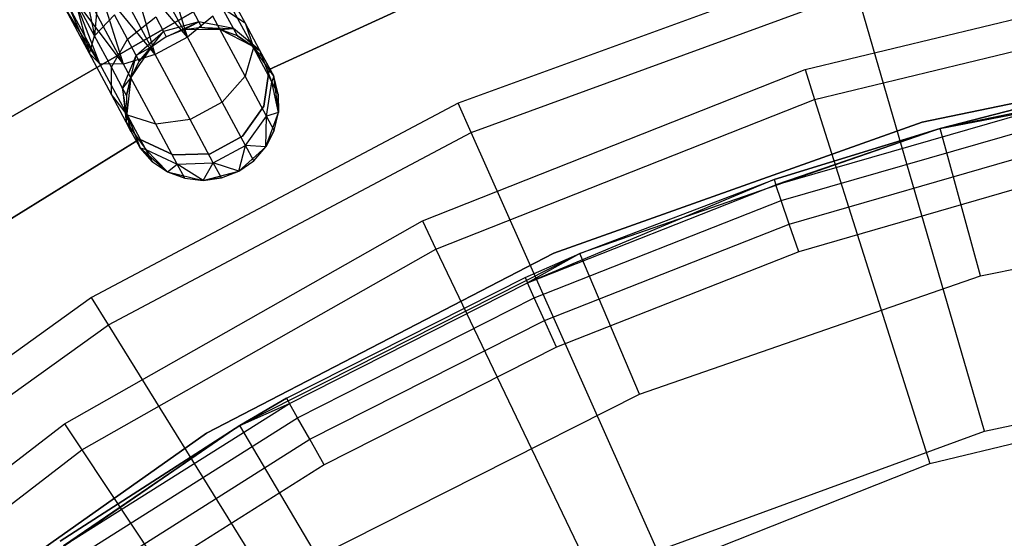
# Model space of a CAD drawing. Extents: x -102 to 101, y -101 to 102.
# Tile 111 of 256: x -22.65 to -9.77, y 30.58 to 37.37. Entities that reach past the tile are written whole.
import ezdxf

# ---------------------------------------------------------------- set-up
doc = ezdxf.new("R2010")
doc.units = 0
doc.header["$LTSCALE"] = 25.4
doc.layers.get('0').update_dxf_attribs({"linetype": 'CONTINUOUS'})

# ---------------------------------------------------------------- blocks, each defined once
blk = doc.blocks.new('NL2500012268_STL')
at = {"color": 0}
for p, q in [((82.912, 37.217, 326.755), (82.573, 38.325, 326.615)), ((82.912, 37.217, 326.755), (82.573, 38.325, 326.615)), ((82.912, 37.217, 326.755), (82.374, 38.218, 326.529)), ((82.912, 37.217, 326.755), (82.374, 38.218, 326.529)), ((91.558, 38.219, 299), (86.457, 36.353, 299)), ((91.558, 38.219, 299), (86.457, 36.353, 299)), ((79.015, 35.258, 336), (83.926, 38.093, 336)), ((83.926, 38.093, 328.5), (79.015, 35.258, 328.5)), ((83.926, 38.093, 328.5), (79.015, 35.258, 328.5)), ((79.015, 35.258, 336), (83.926, 38.093, 336)), ((82.912, 37.217, 326.755), (82.163, 38.105, 326.5)), ((82.912, 37.217, 326.755), (82.163, 38.105, 326.5)), ((82.49, 36.99, 326.755), (82.163, 38.105, 326.5)), ((82.49, 36.99, 326.755), (82.163, 38.105, 326.5)), ((83.984, 36.793, 335), (86.849, 38.111, 335)), ((86.849, 38.111, 333), (83.984, 36.793, 333)), ((86.849, 38.111, 333), (83.984, 36.793, 333)), ((83.984, 36.793, 335), (86.849, 38.111, 335)), ((90.996, 36.794, 299), (96.231, 38.057, 299)), ((90.996, 36.794, 299), (96.231, 38.057, 299)), ((82.49, 36.99, 326.755), (81.952, 37.992, 326.529)), ((82.49, 36.99, 326.755), (81.952, 37.992, 326.529)), ((83.667, 37.404, 328.171), (83.378, 37.941, 327.764)), ((83.667, 37.404, 328.171), (83.378, 37.941, 327.764)), ((82.077, 36.865, 326.961), (81.579, 37.792, 326.751)), ((82.077, 36.865, 326.961), (81.579, 37.792, 326.751)), ((81.579, 37.792, 328.249), (81.697, 37.233, 328.177)), ((81.579, 37.792, 328.249), (81.697, 37.233, 328.177)), ((81.754, 37.885, 328.385), (81.697, 37.233, 328.177)), ((81.754, 37.885, 328.385), (81.697, 37.233, 328.177)), ((82.49, 36.99, 326.755), (81.754, 37.885, 326.615)), ((82.49, 36.99, 326.755), (81.754, 37.885, 326.615)), ((82.077, 36.865, 326.961), (81.754, 37.885, 326.615)), ((82.077, 36.865, 326.961), (81.754, 37.885, 326.615)), ((86.627, 35.97, 323.005), (91.675, 37.816, 323.005)), ((86.627, 35.97, 323.005), (91.675, 37.816, 323.005)), ((93.345, 32.059, 329), (91.675, 37.816, 323.005)), ((93.345, 32.059, 329), (91.675, 37.816, 323.005)), ((81.766, 36.869, 327.325), (81.289, 37.636, 327.379)), ((81.766, 36.869, 327.325), (81.289, 37.636, 327.379)), ((81.629, 37.002, 327.764), (81.289, 37.636, 327.379)), ((81.629, 37.002, 327.764), (81.289, 37.636, 327.621)), ((81.629, 37.002, 327.764), (81.289, 37.636, 327.379)), ((81.629, 37.002, 327.764), (81.289, 37.636, 327.621)), ((81.766, 36.869, 327.325), (81.339, 37.663, 327.145)), ((81.766, 36.869, 327.325), (81.339, 37.663, 327.145)), ((81.339, 37.663, 327.855), (81.629, 37.002, 327.764)), ((81.339, 37.663, 327.855), (81.629, 37.002, 327.764)), ((82.077, 36.865, 326.961), (81.438, 37.716, 326.932)), ((82.077, 36.865, 326.961), (81.438, 37.716, 326.932)), ((81.766, 36.869, 327.325), (81.438, 37.716, 326.932)), ((81.766, 36.869, 327.325), (81.438, 37.716, 326.932)), ((81.697, 37.233, 328.177), (81.438, 37.716, 328.068)), ((81.438, 37.716, 328.068), (81.629, 37.002, 327.764)), ((81.438, 37.716, 328.068), (81.629, 37.002, 327.764)), ((81.697, 37.233, 328.177), (81.438, 37.716, 328.068)), ((83.06, 37.418, 329.073), (82.946, 37.631, 328.712)), ((83.06, 37.418, 329.073), (82.946, 37.631, 328.712)), ((83.775, 37.081, 327.835), (83.413, 37.754, 327.325)), ((83.775, 37.081, 327.835), (83.413, 37.754, 327.325)), ((91.12, 36.403, 322.5), (96.299, 37.653, 322.5)), ((91.12, 36.403, 322.5), (96.299, 37.653, 322.5)), ((81.956, 37.51, 328.47), (81.697, 37.233, 328.177)), ((81.956, 37.51, 328.47), (81.697, 37.233, 328.177)), ((82.127, 37.191, 328.712), (81.956, 37.51, 328.47)), ((82.127, 37.191, 328.712), (81.956, 37.51, 328.47)), ((83.367, 37.603, 328.487), (83.667, 37.404, 328.171)), ((83.514, 37.329, 328.952), (83.367, 37.603, 328.487)), ((83.514, 37.329, 328.952), (83.367, 37.603, 328.487)), ((83.367, 37.603, 328.487), (83.667, 37.404, 328.171)), ((82.127, 37.191, 328.712), (82.498, 37.482, 328.793)), ((82.127, 37.191, 328.712), (82.498, 37.482, 328.793)), ((82.498, 37.482, 328.793), (82.6, 37.291, 329.117)), ((82.498, 37.482, 328.793), (82.6, 37.291, 329.117)), ((83.06, 37.418, 329.073), (82.6, 37.291, 329.117)), ((83.06, 37.418, 329.073), (82.6, 37.291, 329.117)), ((82.636, 37.224, 329.5), (83.06, 37.418, 329.073)), ((82.636, 37.224, 329.5), (83.06, 37.418, 329.073)), ((82.861, 37.312, 329.5), (83.06, 37.418, 329.073)), ((82.861, 37.312, 329.5), (83.06, 37.418, 329.073)), ((83.245, 37.492, 326.961), (82.912, 37.217, 326.755)), ((83.245, 37.492, 326.961), (82.912, 37.217, 326.755)), ((83.1, 37.343, 329.5), (83.06, 37.418, 329.073)), ((83.1, 37.343, 329.5), (83.06, 37.418, 329.073)), ((83.514, 37.329, 328.952), (83.06, 37.418, 329.073)), ((83.514, 37.329, 328.952), (83.06, 37.418, 329.073)), ((83.667, 36.707, 327.557), (83.245, 37.492, 326.961)), ((83.667, 36.707, 327.557), (83.245, 37.492, 326.961)), ((83.667, 37.404, 328.171), (83.775, 37.081, 327.835)), ((83.859, 37.045, 328.781), (83.667, 37.404, 328.171)), ((83.859, 37.045, 328.781), (83.667, 37.404, 328.171)), ((83.667, 37.404, 328.171), (83.775, 37.081, 327.835)), ((82.241, 36.978, 329.073), (82.6, 37.291, 329.117)), ((82.241, 36.978, 329.073), (82.6, 37.291, 329.117)), ((82.439, 37.085, 329.5), (82.6, 37.291, 329.117)), ((82.439, 37.085, 329.5), (82.6, 37.291, 329.117)), ((82.6, 37.291, 329.117), (82.636, 37.224, 329.5)), ((82.6, 37.291, 329.117), (82.636, 37.224, 329.5)), ((82.861, 37.312, 335), (82.636, 37.224, 335)), ((82.861, 37.312, 329.5), (82.636, 37.224, 329.5)), ((82.861, 37.312, 335), (82.636, 37.224, 335)), ((82.861, 37.312, 329.5), (82.636, 37.224, 329.5)), ((83.1, 37.343, 329.5), (82.861, 37.312, 335)), ((83.1, 37.343, 329.5), (82.861, 37.312, 335)), ((83.1, 37.343, 329.5), (82.861, 37.312, 329.5)), ((83.1, 37.343, 329.5), (82.861, 37.312, 329.5)), ((83.34, 37.316, 335), (82.861, 37.312, 335)), ((83.34, 37.316, 335), (82.861, 37.312, 335)), ((82.861, 37.312, 329.5), (82.861, 37.312, 335)), ((82.861, 37.312, 329.5), (82.861, 37.312, 335)), ((83.34, 37.316, 329.5), (83.1, 37.343, 329.5)), ((83.1, 37.343, 329.5), (83.34, 37.316, 335)), ((83.1, 37.343, 329.5), (83.34, 37.316, 335)), ((83.1, 37.343, 329.5), (83.514, 37.329, 328.952)), ((83.34, 37.316, 329.5), (83.1, 37.343, 329.5)), ((83.1, 37.343, 329.5), (83.514, 37.329, 328.952)), ((83.34, 37.316, 329.5), (83.514, 37.329, 328.952)), ((83.34, 37.316, 329.5), (83.514, 37.329, 328.952)), ((83.765, 37.098, 335), (83.34, 37.316, 335)), ((83.566, 37.233, 329.5), (83.34, 37.316, 335)), ((83.765, 37.098, 335), (83.34, 37.316, 335)), ((83.566, 37.233, 329.5), (83.34, 37.316, 329.5)), ((83.34, 37.316, 329.5), (83.34, 37.316, 335)), ((83.566, 37.233, 329.5), (83.34, 37.316, 335)), ((83.34, 37.316, 329.5), (83.34, 37.316, 335)), ((83.566, 37.233, 329.5), (83.34, 37.316, 329.5)), ((83.566, 37.233, 329.5), (83.514, 37.329, 328.952)), ((83.566, 37.233, 329.5), (83.514, 37.329, 328.952)), ((83.859, 37.045, 328.781), (83.514, 37.329, 328.952)), ((83.859, 37.045, 328.781), (83.514, 37.329, 328.952)), ((81.629, 37.002, 327.764), (81.697, 37.233, 328.177)), ((81.629, 37.002, 327.764), (81.697, 37.233, 328.177)), ((81.917, 36.824, 328.487), (81.697, 37.233, 328.177)), ((81.917, 36.824, 328.487), (81.697, 37.233, 328.177)), ((81.917, 36.824, 328.487), (82.127, 37.191, 328.712)), ((81.917, 36.824, 328.487), (82.127, 37.191, 328.712)), ((82.241, 36.978, 329.073), (82.127, 37.191, 328.712)), ((82.241, 36.978, 329.073), (82.127, 37.191, 328.712)), ((82.636, 37.224, 335), (82.439, 37.085, 335)), ((82.636, 37.224, 329.5), (82.439, 37.085, 329.5)), ((82.636, 37.224, 335), (82.439, 37.085, 335)), ((82.636, 37.224, 329.5), (82.439, 37.085, 329.5)), ((82.912, 37.217, 326.755), (82.49, 36.99, 326.755)), ((82.912, 37.217, 326.755), (82.49, 36.99, 326.755)), ((82.636, 37.224, 329.5), (82.636, 37.224, 335)), ((82.636, 37.224, 329.5), (82.636, 37.224, 335)), ((83.368, 36.368, 327.399), (82.912, 37.217, 326.755)), ((83.368, 36.368, 327.399), (82.912, 37.217, 326.755)), ((83.765, 37.098, 329.5), (83.566, 37.233, 329.5)), ((83.566, 37.233, 329.5), (83.765, 37.098, 335)), ((83.566, 37.233, 329.5), (83.765, 37.098, 335)), ((83.566, 37.233, 329.5), (83.859, 37.045, 328.781)), ((83.566, 37.233, 329.5), (83.859, 37.045, 328.781)), ((83.765, 37.098, 329.5), (83.566, 37.233, 329.5)), ((97.54, 37.145, 333), (92.529, 36.103, 333)), ((92.529, 36.103, 335), (97.54, 37.145, 335)), ((92.529, 36.103, 335), (97.54, 37.145, 335)), ((97.54, 37.145, 333), (92.529, 36.103, 333)), ((81.766, 36.869, 327.325), (81.629, 37.002, 327.764)), ((81.917, 36.465, 328.171), (81.629, 37.002, 327.764)), ((81.766, 36.869, 327.325), (81.629, 37.002, 327.764)), ((81.917, 36.465, 328.171), (81.629, 37.002, 327.764)), ((82.49, 36.99, 326.755), (82.077, 36.865, 326.961)), ((82.49, 36.99, 326.755), (82.077, 36.865, 326.961)), ((82.439, 37.085, 335), (82.171, 36.689, 335)), ((82.439, 37.085, 335), (82.171, 36.689, 335)), ((82.439, 37.085, 329.5), (82.241, 36.978, 329.073)), ((82.439, 37.085, 329.5), (82.241, 36.978, 329.073)), ((82.439, 37.085, 329.5), (82.281, 36.903, 329.5)), ((82.281, 36.903, 329.5), (82.439, 37.085, 335)), ((82.281, 36.903, 329.5), (82.439, 37.085, 335)), ((82.439, 37.085, 329.5), (82.281, 36.903, 329.5)), ((82.439, 37.085, 329.5), (82.439, 37.085, 335)), ((82.439, 37.085, 329.5), (82.439, 37.085, 335)), ((82.946, 36.141, 327.399), (82.49, 36.99, 326.755)), ((82.946, 36.141, 327.399), (82.49, 36.99, 326.755)), ((83.775, 37.081, 327.835), (83.667, 36.707, 327.557)), ((83.775, 37.081, 327.835), (83.667, 36.707, 327.557)), ((84.041, 36.707, 335), (83.765, 37.098, 335)), ((83.927, 36.919, 329.5), (83.765, 37.098, 335)), ((84.041, 36.707, 335), (83.765, 37.098, 335)), ((83.927, 36.919, 329.5), (83.765, 37.098, 329.5)), ((83.765, 37.098, 329.5), (83.765, 37.098, 335)), ((83.927, 36.919, 329.5), (83.765, 37.098, 335)), ((83.765, 37.098, 329.5), (83.765, 37.098, 335)), ((83.765, 37.098, 329.5), (83.859, 37.045, 328.781)), ((83.927, 36.919, 329.5), (83.765, 37.098, 329.5)), ((83.765, 37.098, 329.5), (83.859, 37.045, 328.781)), ((84.016, 36.631, 328.599), (83.775, 37.081, 327.835)), ((84.016, 36.631, 328.599), (83.775, 37.081, 327.835)), ((84.041, 36.707, 329.5), (83.859, 37.045, 328.781)), ((83.927, 36.919, 329.5), (83.859, 37.045, 328.781)), ((83.927, 36.919, 329.5), (83.859, 37.045, 328.781)), ((84.041, 36.707, 329.5), (83.859, 37.045, 328.781)), ((84.016, 36.631, 328.599), (83.859, 37.045, 328.781)), ((84.016, 36.631, 328.599), (83.859, 37.045, 328.781)), ((97.652, 37.017, 299.167), (92.763, 36.023, 299.167)), ((97.652, 37.017, 299.167), (92.763, 36.023, 299.167)), ((82.077, 36.865, 326.961), (81.766, 36.869, 327.325)), ((82.127, 36.196, 327.835), (81.766, 36.869, 327.325)), ((82.077, 36.865, 326.961), (81.766, 36.869, 327.325)), ((82.127, 36.196, 327.835), (81.766, 36.869, 327.325)), ((82.064, 36.55, 328.952), (82.241, 36.978, 329.073)), ((82.064, 36.55, 328.952), (82.241, 36.978, 329.073)), ((82.498, 36.079, 327.557), (82.077, 36.865, 326.961)), ((82.498, 36.079, 327.557), (82.077, 36.865, 326.961)), ((82.171, 36.689, 329.5), (82.241, 36.978, 329.073)), ((82.171, 36.689, 329.5), (82.241, 36.978, 329.073)), ((82.281, 36.903, 329.5), (82.171, 36.689, 335)), ((82.281, 36.903, 329.5), (82.171, 36.689, 329.5)), ((82.281, 36.903, 329.5), (82.171, 36.689, 335)), ((82.281, 36.903, 329.5), (82.171, 36.689, 329.5)), ((82.281, 36.903, 329.5), (82.241, 36.978, 329.073)), ((82.281, 36.903, 329.5), (82.241, 36.978, 329.073)), ((83.927, 36.919, 329.5), (84.041, 36.707, 335)), ((83.927, 36.919, 329.5), (84.041, 36.707, 335)), ((97.394, 36.981, 313.167), (92.763, 36.023, 299.167)), ((97.394, 36.981, 313.167), (92.763, 36.023, 299.167)), ((81.917, 36.465, 328.171), (81.917, 36.824, 328.487)), ((82.064, 36.55, 328.952), (81.917, 36.824, 328.487)), ((81.917, 36.465, 328.171), (81.917, 36.824, 328.487)), ((82.064, 36.55, 328.952), (81.917, 36.824, 328.487)), ((83.912, 36.315, 335), (83.984, 36.793, 335)), ((83.984, 36.793, 333), (83.912, 36.315, 333)), ((83.984, 36.793, 333), (83.912, 36.315, 333)), ((83.912, 36.315, 335), (83.984, 36.793, 335)), ((83.984, 36.793, 335), (83.984, 36.793, 333)), ((83.984, 36.793, 335), (83.984, 36.793, 333)), ((85.988, 34.814, 299), (90.996, 36.794, 299)), ((85.988, 34.814, 299), (90.996, 36.794, 299)), ((90.996, 36.794, 299), (91.12, 36.403, 322.5)), ((90.996, 36.794, 299), (91.12, 36.403, 322.5)), ((82.171, 36.689, 329.5), (82.064, 36.55, 328.952)), ((82.171, 36.689, 329.5), (82.064, 36.55, 328.952)), ((82.171, 36.689, 329.5), (82.116, 36.454, 329.5)), ((82.116, 36.454, 329.5), (82.171, 36.689, 335)), ((82.116, 36.454, 329.5), (82.171, 36.689, 335)), ((82.171, 36.689, 329.5), (82.116, 36.454, 329.5)), ((82.171, 36.689, 335), (82.118, 36.213, 335)), ((82.171, 36.689, 335), (82.118, 36.213, 335)), ((82.171, 36.689, 329.5), (82.171, 36.689, 335)), ((82.171, 36.689, 329.5), (82.171, 36.689, 335)), ((83.667, 36.707, 327.557), (83.368, 36.368, 327.399)), ((83.667, 36.707, 327.557), (83.368, 36.368, 327.399)), ((83.949, 36.182, 328.448), (83.667, 36.707, 327.557)), ((83.949, 36.182, 328.448), (83.667, 36.707, 327.557)), ((83.949, 36.182, 328.448), (84.016, 36.631, 328.599)), ((83.949, 36.182, 328.448), (84.016, 36.631, 328.599)), ((84.041, 36.707, 329.5), (84.016, 36.631, 328.599)), ((84.041, 36.707, 329.5), (84.016, 36.631, 328.599)), ((84.101, 36.473, 329.5), (84.016, 36.631, 328.599)), ((84.101, 36.473, 329.5), (84.016, 36.631, 328.599)), ((84.103, 36.232, 329.5), (84.016, 36.631, 328.599)), ((84.103, 36.232, 329.5), (84.016, 36.631, 328.599)), ((84.103, 36.232, 335), (84.041, 36.707, 335)), ((84.101, 36.473, 329.5), (84.041, 36.707, 335)), ((84.103, 36.232, 335), (84.041, 36.707, 335)), ((84.101, 36.473, 329.5), (84.041, 36.707, 329.5)), ((84.041, 36.707, 329.5), (84.041, 36.707, 335)), ((84.101, 36.473, 329.5), (84.041, 36.707, 335)), ((84.041, 36.707, 329.5), (84.041, 36.707, 335)), ((84.101, 36.473, 329.5), (84.041, 36.707, 329.5)), ((82.118, 36.213, 329.5), (82.064, 36.55, 328.952)), ((82.064, 36.55, 328.952), (82.11, 36.106, 328.781)), ((82.064, 36.55, 328.952), (82.11, 36.106, 328.781)), ((82.116, 36.454, 329.5), (82.064, 36.55, 328.952)), ((82.118, 36.213, 329.5), (82.064, 36.55, 328.952)), ((82.116, 36.454, 329.5), (82.064, 36.55, 328.952)), ((84.103, 36.232, 329.5), (84.101, 36.473, 329.5)), ((84.101, 36.473, 329.5), (84.103, 36.232, 335)), ((84.101, 36.473, 329.5), (84.103, 36.232, 335)), ((84.103, 36.232, 329.5), (84.101, 36.473, 329.5)), ((86.457, 36.353, 299), (81.657, 33.81, 299)), ((86.457, 36.353, 299), (81.657, 33.81, 299)), ((82.127, 36.196, 327.835), (81.917, 36.465, 328.171)), ((82.11, 36.106, 328.781), (81.917, 36.465, 328.171)), ((82.127, 36.196, 327.835), (81.917, 36.465, 328.171)), ((82.11, 36.106, 328.781), (81.917, 36.465, 328.171)), ((82.116, 36.454, 329.5), (82.118, 36.213, 335)), ((82.116, 36.454, 329.5), (82.118, 36.213, 329.5)), ((82.116, 36.454, 329.5), (82.118, 36.213, 335)), ((82.116, 36.454, 329.5), (82.118, 36.213, 329.5)), ((83.368, 36.368, 327.399), (82.946, 36.141, 327.399)), ((83.368, 36.368, 327.399), (82.946, 36.141, 327.399)), ((83.673, 35.8, 328.363), (83.368, 36.368, 327.399)), ((83.673, 35.8, 328.363), (83.368, 36.368, 327.399)), ((86.165, 34.444, 322.5), (91.12, 36.403, 322.5)), ((86.165, 34.444, 322.5), (91.12, 36.403, 322.5)), ((86.627, 35.97, 323.005), (86.457, 36.353, 299)), ((86.627, 35.97, 323.005), (86.457, 36.353, 299)), ((91.12, 36.403, 322.5), (92.629, 31.636, 327.5)), ((91.12, 36.403, 322.5), (92.629, 31.636, 327.5)), ((82.118, 36.213, 329.5), (82.11, 36.106, 328.781)), ((82.118, 36.213, 329.5), (82.11, 36.106, 328.781)), ((82.118, 36.213, 335), (82.292, 35.767, 335)), ((82.118, 36.213, 329.5), (82.118, 36.213, 335)), ((82.118, 36.213, 329.5), (82.118, 36.213, 335)), ((82.118, 36.213, 329.5), (82.178, 35.98, 329.5)), ((82.178, 35.98, 329.5), (82.118, 36.213, 335)), ((82.178, 35.98, 329.5), (82.118, 36.213, 335)), ((82.118, 36.213, 335), (82.292, 35.767, 335)), ((82.118, 36.213, 329.5), (82.178, 35.98, 329.5)), ((83.634, 35.92, 335), (83.912, 36.315, 335)), ((83.912, 36.315, 333), (83.634, 35.92, 333)), ((83.912, 36.315, 333), (83.634, 35.92, 333)), ((83.634, 35.92, 335), (83.912, 36.315, 335)), ((83.912, 36.315, 335), (83.912, 36.315, 333)), ((83.912, 36.315, 335), (83.912, 36.315, 333)), ((83.938, 35.783, 335), (84.103, 36.232, 335)), ((83.938, 35.783, 335), (84.103, 36.232, 335)), ((84.103, 36.232, 329.5), (83.949, 36.182, 328.448)), ((84.103, 36.232, 329.5), (83.949, 36.182, 328.448)), ((84.048, 35.998, 329.5), (84.103, 36.232, 335)), ((84.048, 35.998, 329.5), (84.103, 36.232, 329.5)), ((84.048, 35.998, 329.5), (84.103, 36.232, 335)), ((84.048, 35.998, 329.5), (84.103, 36.232, 329.5)), ((84.103, 36.232, 329.5), (84.103, 36.232, 335)), ((84.103, 36.232, 329.5), (84.103, 36.232, 335)), ((90.615, 35.284, 313.55), (93.972, 36.254, 313.55)), ((90.615, 35.284, 313.55), (93.972, 36.254, 313.55)), ((92.763, 36.023, 313.167), (93.954, 36.328, 313.167)), ((93.954, 36.328, 313.167), (92.763, 36.023, 299.167)), ((93.954, 36.328, 313.167), (92.763, 36.023, 299.167)), ((92.763, 36.023, 313.167), (93.954, 36.328, 313.167)), ((92.763, 36.023, 313.167), (93.972, 36.254, 313.55)), ((92.763, 36.023, 313.167), (93.972, 36.254, 313.55)), ((82.178, 35.98, 329.5), (82.11, 36.106, 328.781)), ((82.292, 35.767, 329.5), (82.11, 36.106, 328.781)), ((82.292, 35.767, 329.5), (82.11, 36.106, 328.781)), ((82.11, 36.106, 328.781), (82.369, 35.746, 328.599)), ((82.178, 35.98, 329.5), (82.11, 36.106, 328.781)), ((82.11, 36.106, 328.781), (82.369, 35.746, 328.599)), ((82.498, 36.079, 327.557), (82.127, 36.196, 327.835)), ((82.369, 35.746, 328.599), (82.127, 36.196, 327.835)), ((82.498, 36.079, 327.557), (82.127, 36.196, 327.835)), ((82.369, 35.746, 328.599), (82.127, 36.196, 327.835)), ((82.946, 36.141, 327.399), (82.498, 36.079, 327.557)), ((82.946, 36.141, 327.399), (82.498, 36.079, 327.557)), ((83.251, 35.574, 328.363), (82.946, 36.141, 327.399)), ((83.251, 35.574, 328.363), (82.946, 36.141, 327.399)), ((83.673, 35.8, 328.363), (83.949, 36.182, 328.448)), ((83.673, 35.8, 328.363), (83.949, 36.182, 328.448)), ((83.938, 35.783, 329.5), (83.949, 36.182, 328.448)), ((83.938, 35.783, 329.5), (83.949, 36.182, 328.448)), ((84.048, 35.998, 329.5), (83.949, 36.182, 328.448)), ((84.048, 35.998, 329.5), (83.949, 36.182, 328.448)), ((92.529, 36.103, 333), (87.706, 34.389, 333)), ((87.706, 34.389, 335), (92.529, 36.103, 335)), ((87.706, 34.389, 335), (92.529, 36.103, 335)), ((92.529, 36.103, 333), (87.706, 34.389, 333)), ((92.529, 36.103, 335), (92.529, 36.103, 333)), ((92.529, 36.103, 335), (92.529, 36.103, 333)), ((81.878, 33.454, 323.005), (86.627, 35.97, 323.005)), ((81.878, 33.454, 323.005), (86.627, 35.97, 323.005)), ((82.178, 35.98, 329.5), (82.292, 35.767, 335)), ((82.178, 35.98, 329.5), (82.292, 35.767, 335)), ((82.78, 35.554, 328.448), (82.498, 36.079, 327.557)), ((82.78, 35.554, 328.448), (82.498, 36.079, 327.557)), ((83.938, 35.783, 329.5), (84.048, 35.998, 329.5)), ((84.048, 35.998, 329.5), (83.938, 35.783, 335)), ((84.048, 35.998, 329.5), (83.938, 35.783, 335)), ((83.938, 35.783, 329.5), (84.048, 35.998, 329.5)), ((89.066, 30.494, 329), (86.627, 35.97, 323.005)), ((89.066, 30.494, 329), (86.627, 35.97, 323.005)), ((92.763, 36.023, 299.167), (88.05, 34.386, 299.167)), ((92.763, 36.023, 299.167), (88.05, 34.386, 299.167)), ((92.763, 36.023, 299.167), (90.59, 35.356, 313.167)), ((90.59, 35.356, 313.167), (92.763, 36.023, 313.167)), ((92.763, 36.023, 299.167), (90.59, 35.356, 313.167)), ((90.59, 35.356, 313.167), (92.763, 36.023, 313.167)), ((92.763, 36.023, 313.167), (90.615, 35.284, 313.55)), ((92.763, 36.023, 313.167), (90.615, 35.284, 313.55)), ((90.685, 35.079, 313.874), (94.022, 36.043, 313.874)), ((90.685, 35.079, 313.874), (94.022, 36.043, 313.874)), ((92.763, 36.023, 313.167), (92.763, 36.023, 299.167)), ((92.763, 36.023, 313.167), (92.763, 36.023, 299.167)), ((93.291, 34.094, 297.167), (92.763, 36.023, 299.167)), ((93.291, 34.094, 297.167), (92.763, 36.023, 299.167)), ((79.604, 34.222, 335), (82.286, 35.882, 335)), ((82.286, 35.882, 333), (79.604, 34.222, 333)), ((82.286, 35.882, 333), (79.604, 34.222, 333)), ((79.604, 34.222, 335), (82.286, 35.882, 335)), ((82.286, 35.882, 335), (82.286, 35.882, 333)), ((82.286, 35.882, 335), (82.286, 35.882, 333)), ((82.286, 35.882, 335), (82.725, 35.678, 335)), ((82.725, 35.678, 333), (82.286, 35.882, 333)), ((82.725, 35.678, 333), (82.286, 35.882, 333)), ((82.286, 35.882, 335), (82.725, 35.678, 335)), ((83.208, 35.691, 335), (83.634, 35.92, 335)), ((83.634, 35.92, 333), (83.208, 35.691, 333)), ((83.634, 35.92, 333), (83.208, 35.691, 333)), ((83.208, 35.691, 335), (83.634, 35.92, 335)), ((83.634, 35.92, 335), (83.634, 35.92, 333)), ((83.634, 35.92, 335), (83.634, 35.92, 333)), ((82.292, 35.767, 335), (82.653, 35.453, 335)), ((82.292, 35.767, 329.5), (82.292, 35.767, 335)), ((82.292, 35.767, 329.5), (82.292, 35.767, 335)), ((82.292, 35.767, 329.5), (82.453, 35.588, 329.5)), ((82.453, 35.588, 329.5), (82.292, 35.767, 335)), ((82.453, 35.588, 329.5), (82.292, 35.767, 335)), ((82.292, 35.767, 335), (82.653, 35.453, 335)), ((82.292, 35.767, 329.5), (82.453, 35.588, 329.5)), ((82.292, 35.767, 329.5), (82.369, 35.746, 328.599)), ((82.292, 35.767, 329.5), (82.369, 35.746, 328.599)), ((82.653, 35.453, 329.5), (82.369, 35.746, 328.599)), ((82.369, 35.746, 328.599), (82.78, 35.554, 328.448)), ((82.453, 35.588, 329.5), (82.369, 35.746, 328.599)), ((82.653, 35.453, 329.5), (82.369, 35.746, 328.599)), ((82.453, 35.588, 329.5), (82.369, 35.746, 328.599)), ((82.369, 35.746, 328.599), (82.78, 35.554, 328.448)), ((83.251, 35.574, 328.363), (83.673, 35.8, 328.363)), ((83.251, 35.574, 328.363), (83.673, 35.8, 328.363)), ((83.583, 35.462, 329.5), (83.673, 35.8, 328.363)), ((83.583, 35.462, 329.5), (83.673, 35.8, 328.363)), ((83.583, 35.462, 335), (83.938, 35.783, 335)), ((83.583, 35.462, 335), (83.938, 35.783, 335)), ((83.938, 35.783, 329.5), (83.673, 35.8, 328.363)), ((83.78, 35.601, 329.5), (83.673, 35.8, 328.363)), ((83.938, 35.783, 329.5), (83.673, 35.8, 328.363)), ((83.78, 35.601, 329.5), (83.673, 35.8, 328.363)), ((83.78, 35.601, 329.5), (83.938, 35.783, 335)), ((83.78, 35.601, 329.5), (83.938, 35.783, 329.5)), ((83.78, 35.601, 329.5), (83.938, 35.783, 335)), ((83.78, 35.601, 329.5), (83.938, 35.783, 329.5)), ((83.938, 35.783, 329.5), (83.938, 35.783, 335)), ((83.938, 35.783, 329.5), (83.938, 35.783, 335)), ((90.789, 34.772, 314.091), (94.098, 35.728, 314.091)), ((90.789, 34.772, 314.091), (94.098, 35.728, 314.091)), ((82.453, 35.588, 329.5), (82.653, 35.453, 335)), ((82.453, 35.588, 329.5), (82.653, 35.453, 329.5)), ((82.453, 35.588, 329.5), (82.653, 35.453, 335)), ((82.453, 35.588, 329.5), (82.653, 35.453, 329.5)), ((82.725, 35.678, 335), (83.208, 35.691, 335)), ((83.208, 35.691, 333), (82.725, 35.678, 333)), ((83.208, 35.691, 333), (82.725, 35.678, 333)), ((82.725, 35.678, 335), (83.208, 35.691, 335)), ((82.725, 35.678, 335), (82.725, 35.678, 333)), ((82.725, 35.678, 335), (82.725, 35.678, 333)), ((82.78, 35.554, 328.448), (83.251, 35.574, 328.363)), ((82.78, 35.554, 328.448), (83.251, 35.574, 328.363)), ((83.119, 35.343, 329.5), (83.251, 35.574, 328.363)), ((83.119, 35.343, 329.5), (83.251, 35.574, 328.363)), ((83.208, 35.691, 335), (83.208, 35.691, 333)), ((83.208, 35.691, 335), (83.208, 35.691, 333)), ((83.583, 35.462, 329.5), (83.251, 35.574, 328.363)), ((83.358, 35.375, 329.5), (83.251, 35.574, 328.363)), ((83.583, 35.462, 329.5), (83.251, 35.574, 328.363)), ((83.358, 35.375, 329.5), (83.251, 35.574, 328.363)), ((83.583, 35.462, 335), (83.78, 35.601, 329.5)), ((83.583, 35.462, 329.5), (83.78, 35.601, 329.5)), ((83.583, 35.462, 335), (83.78, 35.601, 329.5)), ((83.583, 35.462, 329.5), (83.78, 35.601, 329.5)), ((82.653, 35.453, 329.5), (82.78, 35.554, 328.448)), ((82.653, 35.453, 329.5), (82.78, 35.554, 328.448)), ((82.653, 35.453, 335), (83.119, 35.343, 335)), ((82.653, 35.453, 329.5), (82.653, 35.453, 335)), ((82.653, 35.453, 329.5), (82.653, 35.453, 335)), ((82.653, 35.453, 329.5), (82.879, 35.37, 329.5)), ((82.879, 35.37, 329.5), (82.653, 35.453, 335)), ((82.879, 35.37, 329.5), (82.653, 35.453, 335)), ((82.653, 35.453, 335), (83.119, 35.343, 335)), ((82.653, 35.453, 329.5), (82.879, 35.37, 329.5)), ((83.119, 35.343, 329.5), (82.78, 35.554, 328.448)), ((82.879, 35.37, 329.5), (82.78, 35.554, 328.448)), ((83.119, 35.343, 329.5), (82.78, 35.554, 328.448)), ((82.879, 35.37, 329.5), (82.78, 35.554, 328.448)), ((83.119, 35.343, 335), (83.583, 35.462, 335)), ((83.119, 35.343, 335), (83.583, 35.462, 335)), ((83.358, 35.375, 329.5), (83.583, 35.462, 335)), ((83.358, 35.375, 329.5), (83.583, 35.462, 335)), ((83.358, 35.375, 329.5), (83.583, 35.462, 329.5)), ((83.358, 35.375, 329.5), (83.583, 35.462, 329.5)), ((83.583, 35.462, 329.5), (83.583, 35.462, 335)), ((83.583, 35.462, 329.5), (83.583, 35.462, 335)), ((82.879, 35.37, 329.5), (83.119, 35.343, 335)), ((82.879, 35.37, 329.5), (83.119, 35.343, 329.5)), ((82.879, 35.37, 329.5), (83.119, 35.343, 335)), ((82.879, 35.37, 329.5), (83.119, 35.343, 329.5)), ((83.119, 35.343, 329.5), (83.358, 35.375, 329.5)), ((83.358, 35.375, 329.5), (83.119, 35.343, 335)), ((83.358, 35.375, 329.5), (83.119, 35.343, 335)), ((83.119, 35.343, 329.5), (83.358, 35.375, 329.5)), ((83.119, 35.343, 329.5), (83.119, 35.343, 335)), ((83.119, 35.343, 329.5), (83.119, 35.343, 335)), ((90.59, 35.356, 313.167), (87.364, 34.004, 313.55)), ((90.59, 35.356, 313.167), (87.364, 34.004, 313.55)), ((88.05, 34.386, 299.167), (90.59, 35.356, 313.167)), ((88.05, 34.386, 299.167), (90.59, 35.356, 313.167)), ((88.05, 34.386, 313.167), (90.59, 35.356, 313.167)), ((88.05, 34.386, 313.167), (90.59, 35.356, 313.167)), ((90.59, 35.356, 313.167), (90.615, 35.284, 313.55)), ((90.59, 35.356, 313.167), (90.615, 35.284, 313.55)), ((94.186, 35.356, 314.167), (90.913, 34.409, 314.167)), ((94.186, 35.356, 314.167), (90.913, 34.409, 314.167)), ((87.364, 34.004, 313.55), (90.615, 35.284, 313.55)), ((87.364, 34.004, 313.55), (90.615, 35.284, 313.55)), ((90.685, 35.079, 313.874), (90.615, 35.284, 313.55)), ((90.685, 35.079, 313.874), (90.615, 35.284, 313.55)), ((87.452, 33.806, 313.874), (90.685, 35.079, 313.874)), ((87.452, 33.806, 313.874), (90.685, 35.079, 313.874)), ((90.789, 34.772, 314.091), (90.685, 35.079, 313.874)), ((90.789, 34.772, 314.091), (90.685, 35.079, 313.874)), ((93.291, 34.094, 297.167), (97.919, 35.035, 297.167)), ((93.291, 34.094, 297.167), (97.919, 35.035, 297.167)), ((81.304, 32.157, 299), (85.988, 34.814, 299)), ((81.304, 32.157, 299), (85.988, 34.814, 299)), ((85.988, 34.814, 299), (86.165, 34.444, 322.5)), ((85.988, 34.814, 299), (86.165, 34.444, 322.5)), ((87.585, 33.51, 314.091), (90.789, 34.772, 314.091)), ((87.585, 33.51, 314.091), (90.789, 34.772, 314.091)), ((90.913, 34.409, 314.167), (90.789, 34.772, 314.091)), ((90.913, 34.409, 314.167), (90.789, 34.772, 314.091)), ((81.531, 31.815, 322.5), (86.165, 34.444, 322.5)), ((81.531, 31.815, 322.5), (86.165, 34.444, 322.5)), ((86.165, 34.444, 322.5), (88.323, 29.934, 327.5)), ((86.165, 34.444, 322.5), (88.323, 29.934, 327.5)), ((90.913, 34.409, 314.167), (87.742, 33.161, 314.167)), ((90.913, 34.409, 314.167), (87.742, 33.161, 314.167)), ((87.706, 34.389, 333), (83.162, 32.035, 333)), ((83.162, 32.035, 335), (87.706, 34.389, 335)), ((83.162, 32.035, 335), (87.706, 34.389, 335)), ((87.706, 34.389, 333), (83.162, 32.035, 333)), ((88.05, 34.386, 299.167), (83.597, 32.136, 299.167)), ((88.05, 34.386, 299.167), (83.597, 32.136, 299.167)), ((87.333, 34.073, 313.167), (88.05, 34.386, 299.167)), ((87.333, 34.073, 313.167), (88.05, 34.386, 299.167)), ((87.333, 34.073, 313.167), (88.05, 34.386, 313.167)), ((87.333, 34.073, 313.167), (88.05, 34.386, 313.167)), ((88.05, 34.386, 313.167), (87.364, 34.004, 313.55)), ((88.05, 34.386, 313.167), (87.364, 34.004, 313.55)), ((87.706, 34.389, 335), (87.706, 34.389, 333)), ((87.706, 34.389, 335), (87.706, 34.389, 333)), ((88.05, 34.386, 299.167), (88.05, 34.386, 313.167)), ((88.05, 34.386, 299.167), (88.05, 34.386, 313.167)), ((88.83, 32.545, 297.167), (88.05, 34.386, 299.167)), ((88.83, 32.545, 297.167), (88.05, 34.386, 299.167)), ((84.209, 32.491, 313.167), (87.333, 34.073, 313.167)), ((84.209, 32.491, 313.167), (87.333, 34.073, 313.167)), ((87.333, 34.073, 313.167), (87.364, 34.004, 313.55)), ((87.333, 34.073, 313.167), (87.364, 34.004, 313.55)), ((88.83, 32.545, 297.167), (93.291, 34.094, 297.167)), ((88.83, 32.545, 297.167), (93.291, 34.094, 297.167)), ((84.247, 32.425, 313.55), (87.364, 34.004, 313.55)), ((84.247, 32.425, 313.55), (87.364, 34.004, 313.55)), ((87.452, 33.806, 313.874), (87.364, 34.004, 313.55)), ((87.452, 33.806, 313.874), (87.364, 34.004, 313.55)), ((81.657, 33.81, 299), (77.248, 30.637, 299)), ((81.657, 33.81, 299), (77.248, 30.637, 299)), ((81.878, 33.454, 323.005), (81.657, 33.81, 299)), ((81.878, 33.454, 323.005), (81.657, 33.81, 299)), ((84.354, 32.236, 313.874), (87.452, 33.806, 313.874)), ((84.354, 32.236, 313.874), (87.452, 33.806, 313.874)), ((87.585, 33.51, 314.091), (87.452, 33.806, 313.874)), ((87.585, 33.51, 314.091), (87.452, 33.806, 313.874)), ((84.514, 31.954, 314.091), (87.585, 33.51, 314.091)), ((84.514, 31.954, 314.091), (87.585, 33.51, 314.091)), ((87.742, 33.161, 314.167), (87.585, 33.51, 314.091)), ((87.742, 33.161, 314.167), (87.585, 33.51, 314.091)), ((77.515, 30.314, 323.005), (81.878, 33.454, 323.005)), ((77.515, 30.314, 323.005), (81.878, 33.454, 323.005)), ((85.039, 28.36, 329), (81.878, 33.454, 323.005)), ((85.039, 28.36, 329), (81.878, 33.454, 323.005)), ((87.742, 33.161, 314.167), (84.702, 31.621, 314.167)), ((87.742, 33.161, 314.167), (84.702, 31.621, 314.167)), ((93.345, 32.059, 329), (97.798, 33.027, 329)), ((93.345, 32.059, 329), (97.798, 33.027, 329)), ((92.629, 31.636, 327.5), (97.13, 32.722, 327.5)), ((92.629, 31.636, 327.5), (97.13, 32.722, 327.5)), ((83.597, 32.136, 313.167), (84.209, 32.491, 313.167)), ((84.209, 32.491, 313.167), (83.597, 32.136, 299.167)), ((84.209, 32.491, 313.167), (83.597, 32.136, 299.167)), ((83.597, 32.136, 313.167), (84.209, 32.491, 313.167)), ((84.209, 32.491, 313.167), (84.247, 32.425, 313.55)), ((84.209, 32.491, 313.167), (84.247, 32.425, 313.55)), ((84.616, 30.415, 297.167), (88.83, 32.545, 297.167)), ((84.616, 30.415, 297.167), (88.83, 32.545, 297.167)), ((81.291, 30.561, 313.55), (84.247, 32.425, 313.55)), ((81.291, 30.561, 313.55), (84.247, 32.425, 313.55)), ((83.597, 32.136, 313.167), (84.247, 32.425, 313.55)), ((83.597, 32.136, 313.167), (84.247, 32.425, 313.55)), ((84.354, 32.236, 313.874), (84.247, 32.425, 313.55)), ((84.354, 32.236, 313.874), (84.247, 32.425, 313.55)), ((81.415, 30.383, 313.874), (84.354, 32.236, 313.874)), ((81.415, 30.383, 313.874), (84.354, 32.236, 313.874)), ((84.514, 31.954, 314.091), (84.354, 32.236, 313.874)), ((84.514, 31.954, 314.091), (84.354, 32.236, 313.874)), ((77.035, 28.874, 299), (81.304, 32.157, 299)), ((77.035, 28.874, 299), (81.304, 32.157, 299)), ((83.597, 32.136, 299.167), (79.483, 29.312, 299.167)), ((83.597, 32.136, 299.167), (79.483, 29.312, 299.167)), ((83.597, 32.136, 299.167), (81.247, 30.623, 313.167)), ((81.247, 30.623, 313.167), (83.597, 32.136, 313.167)), ((83.597, 32.136, 299.167), (81.247, 30.623, 313.167)), ((81.247, 30.623, 313.167), (83.597, 32.136, 313.167)), ((83.597, 32.136, 313.167), (81.291, 30.561, 313.55)), ((83.597, 32.136, 313.167), (81.291, 30.561, 313.55)), ((81.304, 32.157, 299), (81.531, 31.815, 322.5)), ((81.304, 32.157, 299), (81.531, 31.815, 322.5)), ((83.597, 32.136, 313.167), (83.597, 32.136, 299.167)), ((83.597, 32.136, 313.167), (83.597, 32.136, 299.167)), ((84.616, 30.415, 297.167), (83.597, 32.136, 299.167)), ((84.616, 30.415, 297.167), (83.597, 32.136, 299.167)), ((83.162, 32.035, 333), (78.98, 29.083, 333)), ((78.98, 29.083, 335), (83.162, 32.035, 335)), ((78.98, 29.083, 335), (83.162, 32.035, 335)), ((83.162, 32.035, 333), (78.98, 29.083, 333)), ((83.162, 32.035, 335), (83.162, 32.035, 333)), ((83.162, 32.035, 335), (83.162, 32.035, 333)), ((89.066, 30.494, 329), (93.345, 32.059, 329)), ((89.066, 30.494, 329), (93.345, 32.059, 329)), ((81.601, 30.117, 314.091), (84.514, 31.954, 314.091)), ((81.601, 30.117, 314.091), (84.514, 31.954, 314.091)), ((84.702, 31.621, 314.167), (84.514, 31.954, 314.091)), ((84.702, 31.621, 314.167), (84.514, 31.954, 314.091)), ((77.307, 28.567, 322.5), (81.531, 31.815, 322.5)), ((77.307, 28.567, 322.5), (81.531, 31.815, 322.5)), ((81.531, 31.815, 322.5), (84.295, 27.649, 327.5)), ((81.531, 31.815, 322.5), (84.295, 27.649, 327.5)), ((84.702, 31.621, 314.167), (81.82, 29.803, 314.167)), ((84.702, 31.621, 314.167), (81.82, 29.803, 314.167)), ((88.323, 29.934, 327.5), (92.629, 31.636, 327.5)), ((88.323, 29.934, 327.5), (92.629, 31.636, 327.5))]:
    blk.add_line(p, q, dxfattribs=at)

msp = doc.modelspace()

# ---------------------------------------------------------------- block references
at = {"color": 0}
msp.add_blockref('NL2500012268_STL', (-103.369, -0.081, -1716.928), dxfattribs=at)

doc.saveas('drawing.dxf')
